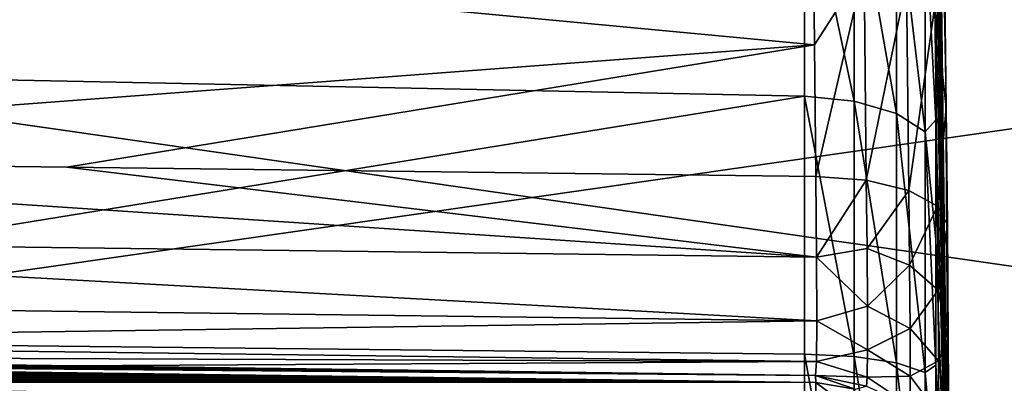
# Model space of a CAD drawing. Header units: millimetres. Extents: x 59 to 120, y -75 to 75.
# Tile 20 of 35: x 81.19 to 92.11, y 2.69 to 6.73. Entities that reach past the tile are written whole.
import ezdxf

# ---------------------------------------------------------------- set-up
doc = ezdxf.new("R2010")
doc.units = ezdxf.units.MM
doc.header["$LTSCALE"] = 65.185185
for name, color, linetype in [('124', 7, 'CONTINUOUS'), ('125', 7, 'CONTINUOUS'), ('126', 7, 'CONTINUOUS'), ('155', 7, 'CONTINUOUS'), ('156', 7, 'CONTINUOUS'), ('157', 7, 'CONTINUOUS'), ('159', 7, 'CONTINUOUS'), ('160', 7, 'CONTINUOUS'), ('161', 7, 'CONTINUOUS'), ('162', 7, 'CONTINUOUS'), ('182', 7, 'CONTINUOUS'), ('40', 7, 'CONTINUOUS'), ('41', 7, 'CONTINUOUS')]:
    doc.layers.add(name, color=color, linetype=linetype)

msp = doc.modelspace()

# ---------------------------------------------------------------- linework, layer by layer
at = {"layer": '124', "color": 7, "linetype": 'CONTINUOUS'}
for points in [[(90.447, 8.369, 27.506), (90.447, 5.824, 25.907), (89.895, 8.444, 27.411), (90.447, 8.369, 27.506)], [(89.895, 8.444, 27.411), (90.447, 5.824, 25.907), (89.895, 5.876, 25.798), (89.895, 8.444, 27.411)], [(90.916, 8.17, 27.755), (90.916, 5.686, 26.194), (90.447, 8.369, 27.506), (90.916, 8.17, 27.755)], [(90.447, 8.369, 27.506), (90.916, 5.686, 26.194), (90.447, 5.824, 25.907), (90.447, 8.369, 27.506)], [(91.234, 7.877, 28.123), (91.234, 5.482, 26.617), (90.916, 8.17, 27.755), (91.234, 7.877, 28.123)], [(90.916, 8.17, 27.755), (91.234, 5.482, 26.617), (90.916, 5.686, 26.194), (90.916, 8.17, 27.755)], [(91.234, 5.482, 26.617), (91.234, 7.877, 28.123), (91.354, 5.616, 27.304), (91.234, 5.482, 26.617)], [(91.354, 5.616, 27.304), (91.234, 7.877, 28.123), (91.354, 6.864, 28.059), (91.354, 5.616, 27.304)], [(90.447, 5.824, 25.907), (90.447, 2.987, 24.915), (89.895, 5.876, 25.798), (90.447, 5.824, 25.907)], [(89.895, 5.876, 25.798), (90.447, 2.987, 24.915), (89.895, 3.014, 24.796), (89.895, 5.876, 25.798)], [(90.916, 5.686, 26.194), (90.916, 2.916, 25.225), (90.447, 5.824, 25.907), (90.916, 5.686, 26.194)], [(90.447, 5.824, 25.907), (90.916, 2.916, 25.225), (90.447, 2.987, 24.915), (90.447, 5.824, 25.907)], [(91.234, 5.482, 26.617), (91.234, 2.811, 25.683), (90.916, 5.686, 26.194), (91.234, 5.482, 26.617)], [(90.916, 5.686, 26.194), (91.234, 2.811, 25.683), (90.916, 2.916, 25.225), (90.916, 5.686, 26.194)], [(91.354, 4.285, 26.705), (91.234, 5.482, 26.617), (91.354, 5.616, 27.304), (91.354, 4.285, 26.705)], [(91.234, 2.811, 25.683), (91.234, 5.482, 26.617), (91.354, 2.893, 26.271), (91.234, 2.811, 25.683)], [(91.354, 2.893, 26.271), (91.234, 5.482, 26.617), (91.354, 4.285, 26.705), (91.354, 2.893, 26.271)], [(90.447, 2.987, 24.915), (90.447, 0, 24.578), (89.895, 3.014, 24.796), (90.447, 2.987, 24.915)], [(89.895, 3.014, 24.796), (90.447, 0, 24.578), (89.895, 0, 24.457), (89.895, 3.014, 24.796)], [(90.916, 2.916, 25.225), (90.916, 0, 24.896), (90.447, 2.987, 24.915), (90.916, 2.916, 25.225)], [(90.447, 2.987, 24.915), (90.916, 0, 24.896), (90.447, 0, 24.578), (90.447, 2.987, 24.915)], [(91.234, 2.811, 25.683), (91.234, 0, 25.366), (90.916, 2.916, 25.225), (91.234, 2.811, 25.683)], [(90.916, 2.916, 25.225), (91.234, 0, 25.366), (90.916, 0, 24.896), (90.916, 2.916, 25.225)], [(91.354, 1.458, 26.008), (91.234, 2.811, 25.683), (91.354, 2.893, 26.271), (91.354, 1.458, 26.008)], [(91.234, 0, 25.366), (91.234, 2.811, 25.683), (91.354, 0.002, 25.92), (91.234, 0, 25.366)], [(91.354, 0.002, 25.92), (91.234, 2.811, 25.683), (91.354, 1.458, 26.008), (91.354, 0.002, 25.92)]]:
    msp.add_3dface(points, dxfattribs=at)
at = {"layer": '125', "color": 7, "linetype": 'CONTINUOUS'}
for points in [[(73.35, 8.908, 27.213), (89.895, 8.444, 27.411), (73.35, 6.213, 25.466), (73.35, 8.908, 27.213)], [(89.895, 8.444, 27.411), (89.895, 5.876, 25.798), (73.35, 6.213, 25.466), (89.895, 8.444, 27.411)], [(90.007, 6.449, 49.906), (89.992, 7.821, 49.053), (73.35, 8.02, 49.462), (90.007, 6.449, 49.906)], [(73.352, 5.195, 50.989), (90.007, 6.449, 49.906), (73.35, 8.02, 49.462), (73.352, 5.195, 50.989)], [(81.712, 5.091, 50.788), (90.007, 6.449, 49.906), (73.352, 5.195, 50.989), (81.712, 5.091, 50.788)], [(90.021, 4.987, 50.587), (90.007, 6.449, 49.906), (81.712, 5.091, 50.788), (90.021, 4.987, 50.587)], [(73.35, 6.213, 25.466), (89.895, 5.876, 25.798), (73.35, 3.191, 24.379), (73.35, 6.213, 25.466)], [(89.895, 5.876, 25.798), (89.895, 3.014, 24.796), (73.35, 3.191, 24.379), (89.895, 5.876, 25.798)], [(89.895, 3.014, 24.796), (89.895, 0, 24.457), (73.35, 3.191, 24.379), (89.895, 3.014, 24.796)], [(73.35, 3.191, 24.379), (89.895, 0, 24.457), (73.35, 0, 24.011), (73.35, 3.191, 24.379)]]:
    msp.add_3dface(points, dxfattribs=at)
at = {"layer": '126', "color": 7, "linetype": 'CONTINUOUS'}
for points in [[(91.354, 11.992, 36.545), (91.354, 12.08, 38), (91.5, 0, 38), (91.354, 11.992, 36.545)], [(91.5, 0, 38), (91.354, 12.08, 38), (91.464, 6.041, 38), (91.5, 0, 38)], [(91.354, 11.73, 35.111), (91.354, 11.992, 36.545), (91.5, 0, 38), (91.354, 11.73, 35.111)], [(91.354, 11.296, 33.718), (91.354, 11.73, 35.111), (91.5, 0, 38), (91.354, 11.296, 33.718)], [(91.354, 10.698, 32.388), (91.354, 11.296, 33.718), (91.5, 0, 38), (91.354, 10.698, 32.388)], [(91.354, 9.943, 31.139), (91.354, 10.698, 32.388), (91.5, 0, 38), (91.354, 9.943, 31.139)], [(91.354, 9.044, 29.991), (91.354, 9.943, 31.139), (91.5, 0, 38), (91.354, 9.044, 29.991)], [(91.354, 8.012, 28.959), (91.354, 9.044, 29.991), (91.5, 0, 38), (91.354, 8.012, 28.959)], [(91.354, 6.864, 28.059), (91.354, 8.012, 28.959), (91.5, 0, 38), (91.354, 6.864, 28.059)], [(91.354, 5.616, 27.304), (91.354, 6.864, 28.059), (91.5, 0, 38), (91.354, 5.616, 27.304)], [(91.354, 4.285, 26.705), (91.354, 5.616, 27.304), (91.5, 0, 38), (91.354, 4.285, 26.705)], [(91.354, 2.893, 26.271), (91.354, 4.285, 26.705), (91.5, 0, 38), (91.354, 2.893, 26.271)], [(91.354, 1.458, 26.008), (91.354, 2.893, 26.271), (91.5, 0, 38), (91.354, 1.458, 26.008)]]:
    msp.add_3dface(points, dxfattribs=at)
at = {"layer": '155', "color": 7, "linetype": 'CONTINUOUS'}
for points in [[(90.03, 4.089, 51.11), (73.352, 5.195, 50.989), (73.35, 4.3, 51.514), (90.03, 4.089, 51.11)], [(81.712, 5.091, 50.788), (73.352, 5.195, 50.989), (90.03, 4.089, 51.11), (81.712, 5.091, 50.788)], [(90.021, 4.987, 50.587), (81.712, 5.091, 50.788), (90.03, 4.089, 51.11), (90.021, 4.987, 50.587)], [(90.032, 3.383, 51.874), (90.03, 4.089, 51.11), (73.35, 4.3, 51.514), (90.032, 3.383, 51.874)], [(73.35, 3.596, 52.277), (90.032, 3.383, 51.874), (73.35, 4.3, 51.514), (73.35, 3.596, 52.277)], [(73.35, 3.148, 53.213), (90.032, 3.383, 51.874), (73.35, 3.596, 52.277), (73.35, 3.148, 53.213)], [(90.027, 2.933, 52.814), (90.032, 3.383, 51.874), (73.35, 3.148, 53.213), (90.027, 2.933, 52.814)], [(73.35, 2.995, 54.24), (90.027, 2.933, 52.814), (73.35, 3.148, 53.213), (73.35, 2.995, 54.24)], [(81.684, 2.886, 54.041), (90.027, 2.933, 52.814), (73.35, 2.995, 54.24), (81.684, 2.886, 54.041)], [(90.018, 2.777, 53.842), (90.027, 2.933, 52.814), (81.684, 2.886, 54.041), (90.018, 2.777, 53.842)]]:
    msp.add_3dface(points, dxfattribs=at)
at = {"layer": '156', "color": 7, "linetype": 'CONTINUOUS'}
for points in [[(89.992, 7.821, 49.053), (90.007, 6.449, 49.906), (90.556, 7.311, 49.249), (89.992, 7.821, 49.053)], [(90.007, 6.449, 49.906), (90.021, 4.987, 50.587), (90.556, 7.311, 49.249), (90.007, 6.449, 49.906)], [(90.556, 7.311, 49.249), (90.021, 4.987, 50.587), (90.581, 4.946, 50.47), (90.556, 7.311, 49.249)], [(90.556, 7.311, 49.249), (90.581, 4.946, 50.47), (91.028, 7.138, 48.973), (90.556, 7.311, 49.249)], [(90.581, 4.946, 50.47), (91.054, 4.829, 50.165), (91.028, 7.138, 48.973), (90.581, 4.946, 50.47)], [(91.054, 4.829, 50.165), (91.343, 6.881, 48.57), (91.028, 7.138, 48.973), (91.054, 4.829, 50.165)], [(91.369, 4.655, 49.717), (91.343, 6.881, 48.57), (91.054, 4.829, 50.165), (91.369, 4.655, 49.717)], [(91.467, 5.753, 48.587), (91.451, 6.98, 47.827), (91.343, 6.881, 48.57), (91.467, 5.753, 48.587)], [(91.369, 4.655, 49.717), (91.467, 5.753, 48.587), (91.343, 6.881, 48.57), (91.369, 4.655, 49.717)], [(91.48, 4.449, 49.194), (91.467, 5.753, 48.587), (91.369, 4.655, 49.717), (91.48, 4.449, 49.194)]]:
    msp.add_3dface(points, dxfattribs=at)
at = {"layer": '157', "color": 7, "linetype": 'CONTINUOUS'}
for points in [[(90.021, 4.987, 50.587), (90.03, 4.089, 51.11), (90.581, 4.946, 50.47), (90.021, 4.987, 50.587)], [(90.581, 4.946, 50.47), (90.03, 4.089, 51.11), (90.589, 4.186, 50.88), (90.581, 4.946, 50.47)], [(91.054, 4.829, 50.165), (90.581, 4.946, 50.47), (90.589, 4.186, 50.88), (91.054, 4.829, 50.165)], [(91.054, 4.829, 50.165), (90.589, 4.186, 50.88), (91.062, 4, 50.612), (91.054, 4.829, 50.165)], [(91.369, 4.655, 49.717), (91.054, 4.829, 50.165), (91.062, 4, 50.612), (91.369, 4.655, 49.717)], [(91.369, 4.655, 49.717), (91.062, 4, 50.612), (91.377, 3.724, 50.219), (91.369, 4.655, 49.717)], [(91.48, 4.449, 49.194), (91.369, 4.655, 49.717), (91.377, 3.724, 50.219), (91.48, 4.449, 49.194)], [(91.48, 4.449, 49.194), (91.377, 3.724, 50.219), (91.49, 3.159, 49.941), (91.48, 4.449, 49.194)], [(90.589, 4.186, 50.88), (90.03, 4.089, 51.11), (90.593, 3.545, 51.46), (90.589, 4.186, 50.88)], [(90.589, 4.186, 50.88), (90.593, 3.545, 51.46), (91.062, 4, 50.612), (90.589, 4.186, 50.88)], [(90.03, 4.089, 51.11), (90.032, 3.383, 51.874), (90.593, 3.545, 51.46), (90.03, 4.089, 51.11)], [(91.062, 4, 50.612), (90.593, 3.545, 51.46), (91.066, 3.3, 51.244), (91.062, 4, 50.612)], [(91.062, 4, 50.612), (91.066, 3.3, 51.244), (91.377, 3.724, 50.219), (91.062, 4, 50.612)], [(91.377, 3.724, 50.219), (91.066, 3.3, 51.244), (91.382, 2.938, 50.928), (91.377, 3.724, 50.219)], [(91.377, 3.724, 50.219), (91.382, 2.938, 50.928), (91.49, 3.159, 49.941), (91.377, 3.724, 50.219)], [(90.593, 3.545, 51.46), (90.032, 3.383, 51.874), (90.593, 3.06, 52.174), (90.593, 3.545, 51.46)], [(90.593, 3.545, 51.46), (90.593, 3.06, 52.174), (91.066, 3.3, 51.244), (90.593, 3.545, 51.46)], [(90.032, 3.383, 51.874), (90.027, 2.933, 52.814), (90.593, 3.06, 52.174), (90.032, 3.383, 51.874)], [(91.066, 3.3, 51.244), (90.593, 3.06, 52.174), (91.068, 2.771, 52.024), (91.066, 3.3, 51.244)], [(91.066, 3.3, 51.244), (91.068, 2.771, 52.024), (91.382, 2.938, 50.928), (91.066, 3.3, 51.244)], [(90.593, 3.06, 52.174), (90.027, 2.933, 52.814), (90.59, 2.759, 52.984), (90.593, 3.06, 52.174)], [(90.593, 3.06, 52.174), (90.59, 2.759, 52.984), (91.068, 2.771, 52.024), (90.593, 3.06, 52.174)], [(91.49, 3.159, 49.941), (91.382, 2.938, 50.928), (91.495, 2.147, 51.033), (91.49, 3.159, 49.941)], [(90.027, 2.933, 52.814), (90.018, 2.777, 53.842), (90.59, 2.759, 52.984), (90.027, 2.933, 52.814)], [(91.382, 2.938, 50.928), (91.068, 2.771, 52.024), (91.385, 2.343, 51.802), (91.382, 2.938, 50.928)], [(91.382, 2.938, 50.928), (91.385, 2.343, 51.802), (91.495, 2.147, 51.033), (91.382, 2.938, 50.928)], [(90.59, 2.759, 52.984), (90.018, 2.777, 53.842), (90.585, 2.658, 53.842), (90.59, 2.759, 52.984)], [(90.59, 2.759, 52.984), (90.585, 2.658, 53.842), (91.067, 2.442, 52.907), (90.59, 2.759, 52.984)], [(91.068, 2.771, 52.024), (90.59, 2.759, 52.984), (91.067, 2.442, 52.907), (91.068, 2.771, 52.024)], [(91.068, 2.771, 52.024), (91.067, 2.442, 52.907), (91.385, 2.343, 51.802), (91.068, 2.771, 52.024)]]:
    msp.add_3dface(points, dxfattribs=at)
at = {"layer": '159', "color": 7, "linetype": 'CONTINUOUS'}
for points in [[(73.35, 2.994, 70.056), (90.018, 2.777, 69.777), (73.35, 2.995, 70.026), (73.35, 2.994, 70.056)], [(73.35, 2.995, 70.026), (90.018, 2.777, 69.777), (73.35, 2.995, 69.996), (73.35, 2.995, 70.026)], [(73.35, 2.991, 70.086), (90.018, 2.777, 69.777), (73.35, 2.994, 70.056), (73.35, 2.991, 70.086)], [(73.35, 2.988, 70.116), (90.018, 2.777, 69.777), (73.35, 2.991, 70.086), (73.35, 2.988, 70.116)], [(73.35, 2.984, 70.146), (90.018, 2.777, 69.777), (73.35, 2.988, 70.116), (73.35, 2.984, 70.146)], [(73.35, 2.979, 70.176), (90.018, 2.777, 69.777), (73.35, 2.984, 70.146), (73.35, 2.979, 70.176)], [(73.35, 2.973, 70.205), (90.018, 2.777, 69.777), (73.35, 2.979, 70.176), (73.35, 2.973, 70.205)], [(73.35, 2.966, 70.235), (90.018, 2.777, 69.777), (73.35, 2.973, 70.205), (73.35, 2.966, 70.235)], [(73.35, 2.959, 70.264), (90.018, 2.777, 69.777), (73.35, 2.966, 70.235), (73.35, 2.959, 70.264)], [(73.35, 2.95, 70.293), (90.018, 2.777, 69.777), (73.35, 2.959, 70.264), (73.35, 2.95, 70.293)], [(73.35, 2.941, 70.322), (90.018, 2.777, 69.777), (73.35, 2.95, 70.293), (73.35, 2.941, 70.322)], [(73.35, 2.93, 70.35), (90.018, 2.777, 69.777), (73.35, 2.941, 70.322), (73.35, 2.93, 70.35)], [(73.35, 2.919, 70.378), (90.018, 2.777, 69.777), (73.35, 2.93, 70.35), (73.35, 2.919, 70.378)], [(90.022, 2.701, 70.16), (90.018, 2.777, 69.777), (73.35, 2.919, 70.378), (90.022, 2.701, 70.16)], [(73.35, 2.906, 70.408), (90.022, 2.701, 70.16), (73.35, 2.919, 70.378), (73.35, 2.906, 70.408)], [(73.35, 2.892, 70.438), (90.022, 2.701, 70.16), (73.35, 2.906, 70.408), (73.35, 2.892, 70.438)], [(73.35, 2.877, 70.467), (90.022, 2.701, 70.16), (73.35, 2.892, 70.438), (73.35, 2.877, 70.467)], [(73.35, 2.861, 70.496), (90.022, 2.701, 70.16), (73.35, 2.877, 70.467), (73.35, 2.861, 70.496)], [(73.35, 2.845, 70.524), (90.022, 2.701, 70.16), (73.35, 2.861, 70.496), (73.35, 2.845, 70.524)], [(73.35, 2.827, 70.551), (90.022, 2.701, 70.16), (73.35, 2.845, 70.524), (73.35, 2.827, 70.551)], [(73.35, 2.808, 70.578), (90.022, 2.701, 70.16), (73.35, 2.827, 70.551), (73.35, 2.808, 70.578)], [(73.35, 2.789, 70.604), (90.022, 2.701, 70.16), (73.35, 2.808, 70.578), (73.35, 2.789, 70.604)], [(73.35, 2.768, 70.63), (90.022, 2.701, 70.16), (73.35, 2.789, 70.604), (73.35, 2.768, 70.63)], [(73.35, 2.747, 70.655), (90.022, 2.701, 70.16), (73.35, 2.768, 70.63), (73.35, 2.747, 70.655)], [(73.35, 2.725, 70.679), (90.022, 2.701, 70.16), (73.35, 2.747, 70.655), (73.35, 2.725, 70.679)], [(73.35, 2.703, 70.703), (90.022, 2.701, 70.16), (73.35, 2.725, 70.679), (73.35, 2.703, 70.703)], [(90.023, 2.484, 70.485), (90.022, 2.701, 70.16), (73.35, 2.703, 70.703), (90.023, 2.484, 70.485)], [(73.35, 2.679, 70.725), (90.023, 2.484, 70.485), (73.35, 2.703, 70.703), (73.35, 2.679, 70.725)]]:
    msp.add_3dface(points, dxfattribs=at)
at = {"layer": '160', "color": 7, "linetype": 'CONTINUOUS'}
for points in [[(90.585, 2.658, 53.842), (90.018, 2.777, 53.842), (90.584, 2.658, 69.775), (90.585, 2.658, 53.842)], [(90.018, 2.777, 53.842), (90.018, 2.777, 69.777), (90.584, 2.658, 69.775), (90.018, 2.777, 53.842)]]:
    msp.add_3dface(points, dxfattribs=at)
at = {"layer": '161', "color": 7, "linetype": 'CONTINUOUS'}
for points in [[(81.684, 2.886, 54.041), (73.35, 2.995, 54.24), (90.018, 2.777, 69.777), (81.684, 2.886, 54.041)], [(90.018, 2.777, 69.777), (73.35, 2.995, 54.24), (73.35, 2.995, 69.996), (90.018, 2.777, 69.777)], [(90.018, 2.777, 53.842), (81.684, 2.886, 54.041), (90.018, 2.777, 69.777), (90.018, 2.777, 53.842)]]:
    msp.add_3dface(points, dxfattribs=at)
at = {"layer": '162', "color": 7, "linetype": 'CONTINUOUS'}
for points in [[(90.018, 2.777, 69.777), (90.022, 2.701, 70.16), (90.456, 2.626, 70.157), (90.018, 2.777, 69.777)], [(90.584, 2.658, 69.775), (90.018, 2.777, 69.777), (90.456, 2.626, 70.157), (90.584, 2.658, 69.775)], [(90.022, 2.701, 70.16), (90.023, 2.484, 70.485), (90.391, 2.42, 70.481), (90.022, 2.701, 70.16)], [(90.456, 2.626, 70.157), (90.022, 2.701, 70.16), (90.391, 2.42, 70.481), (90.456, 2.626, 70.157)]]:
    msp.add_3dface(points, dxfattribs=at)
at = {"layer": '182', "color": 7, "linetype": 'CONTINUOUS'}
for points in [[(91.464, 6.041, 38), (91.354, 12.08, 38), (91.451, 6.98, 47.827), (91.464, 6.041, 38)], [(91.464, 6.041, 38), (91.451, 6.98, 47.827), (91.467, 5.753, 48.587), (91.464, 6.041, 38)], [(91.5, 0, 38), (91.464, 6.041, 38), (91.498, 1.503, 52.373), (91.5, 0, 38)], [(91.464, 6.041, 38), (91.467, 5.753, 48.587), (91.48, 4.449, 49.194), (91.464, 6.041, 38)], [(91.464, 6.041, 38), (91.48, 4.449, 49.194), (91.49, 3.159, 49.941), (91.464, 6.041, 38)], [(91.464, 6.041, 38), (91.49, 3.159, 49.941), (91.495, 2.147, 51.033), (91.464, 6.041, 38)], [(91.464, 6.041, 38), (91.495, 2.147, 51.033), (91.498, 1.503, 52.373), (91.464, 6.041, 38)]]:
    msp.add_3dface(points, dxfattribs=at)
at = {"layer": '40', "linetype": 'CONTINUOUS'}
for points in [[(70.5, 7.107, -6.126), (70.5, 2.404, -5.126), (103.25, 7.107, -6.126), (70.5, 7.107, -6.126)], [(103.25, 7.107, -6.126), (70.5, 2.404, -5.126), (103.25, 2.404, -5.126), (103.25, 7.107, -6.126)]]:
    msp.add_3dface(points, dxfattribs=at)
at = {"layer": '41', "linetype": 'CONTINUOUS'}
for points in [[(70.5, 2.404, -50.874), (70.5, 7.107, -49.874), (103.25, 2.404, -50.874), (70.5, 2.404, -50.874)], [(103.25, 2.404, -50.874), (70.5, 7.107, -49.874), (103.25, 7.107, -49.874), (103.25, 2.404, -50.874)]]:
    msp.add_3dface(points, dxfattribs=at)

doc.saveas('drawing.dxf')
